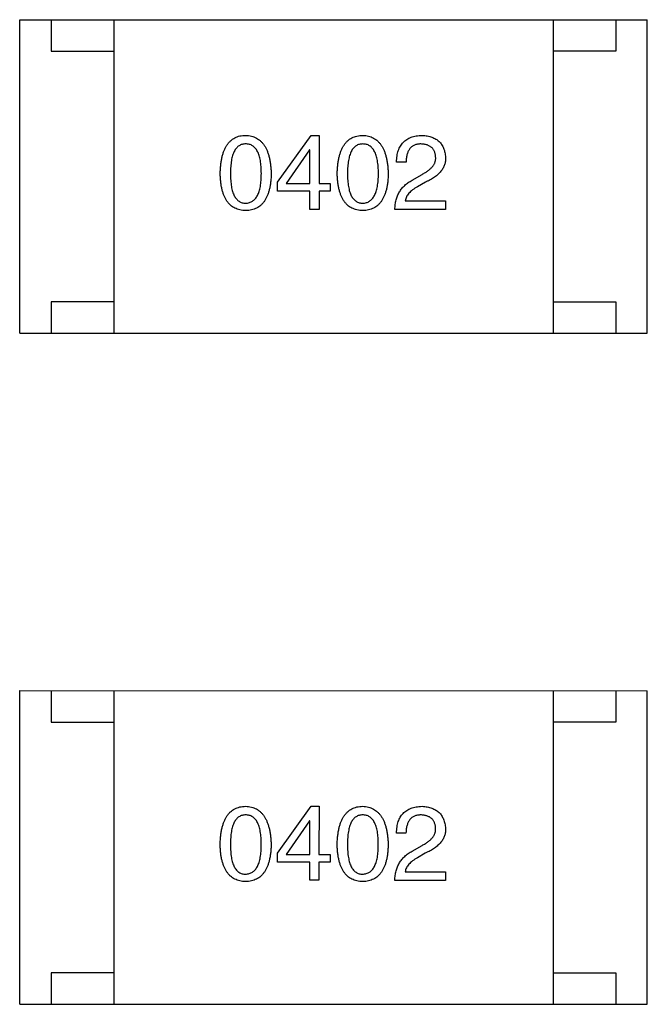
# Model space of a CAD drawing. Header units: millimetres. Extents: x 344 to 667, y 229 to 335.
# Tile 137 of 206: x 600.62 to 601.62, y 285.16 to 286.73. Entities that reach past the tile are written whole.
import ezdxf

# ---------------------------------------------------------------- set-up
doc = ezdxf.new("R2010")
doc.units = ezdxf.units.MM
doc.header["$LTSCALE"] = 0.5
doc.layers.get('0').update_dxf_attribs({"linetype": 'CONTINUOUS'})

msp = doc.modelspace()

# ---------------------------------------------------------------- linework, layer by layer
at = {"linetype": 'Continuous'}
for p, q in [((600.6152, 286.2279), (600.6153, 286.7279)), ((600.6153, 286.7279), (601.6153, 286.7278)), ((600.6653, 286.7279), (600.6653, 286.6779)), ((600.7653, 286.7279), (600.7652, 286.2279)), ((601.4653, 286.7278), (601.4652, 286.2278)), ((601.5653, 286.7278), (601.5653, 286.6778)), ((601.6152, 286.2278), (601.6153, 286.7278)), ((600.6653, 286.6779), (600.7653, 286.6779)), ((601.5653, 286.6778), (601.4653, 286.6778)), ((601.0259, 286.4688), (601.0797, 286.5435)), ((601.0797, 286.5435), (601.0921, 286.5435)), ((601.0921, 286.5435), (601.0921, 286.4668)), ((601.0771, 286.5206), (601.0397, 286.4668)), ((601.0777, 286.5206), (601.0771, 286.5206)), ((601.0777, 286.4668), (601.0777, 286.5206)), ((601.2308, 286.5009), (601.2157, 286.5009)), ((601.0259, 286.4544), (601.0259, 286.4688)), ((601.2406, 286.472), (601.2564, 286.4812)), ((601.2616, 286.4688), (601.2492, 286.4616)), ((601.0777, 286.4544), (601.0259, 286.4544)), ((601.0397, 286.4668), (601.0777, 286.4668)), ((601.0777, 286.4255), (601.0777, 286.4544)), ((601.0921, 286.4668), (601.1098, 286.4668)), ((601.0921, 286.4544), (601.0921, 286.4255)), ((601.1098, 286.4544), (601.0921, 286.4544)), ((601.1098, 286.4668), (601.1098, 286.4544)), ((601.2295, 286.4393), (601.2937, 286.4393)), ((601.2937, 286.4393), (601.2937, 286.4255)), ((601.0921, 286.4255), (601.0777, 286.4255)), ((601.2937, 286.4255), (601.2131, 286.4255)), ((600.6652, 286.2779), (600.6652, 286.2279)), ((600.7652, 286.2779), (600.6652, 286.2779)), ((601.4652, 286.2778), (601.5652, 286.2778)), ((601.5652, 286.2778), (601.5652, 286.2278)), ((600.6152, 286.2279), (601.6152, 286.2278)), ((600.6151, 285.158), (600.6152, 285.658)), ((600.6152, 285.658), (601.6152, 285.6579)), ((600.6652, 285.658), (600.6652, 285.608)), ((600.7652, 285.6579), (600.7651, 285.1579)), ((601.4652, 285.6579), (601.4651, 285.1579)), ((601.5652, 285.6579), (601.5652, 285.6079)), ((601.6151, 285.1579), (601.6152, 285.6579)), ((600.6652, 285.608), (600.7652, 285.6079)), ((601.5652, 285.6079), (601.4652, 285.6079)), ((601.0258, 285.3988), (601.0796, 285.4736)), ((601.0796, 285.4736), (601.0921, 285.4736)), ((601.0921, 285.4736), (601.092, 285.3969)), ((601.077, 285.4506), (601.0396, 285.3969)), ((601.0776, 285.4506), (601.077, 285.4506)), ((601.0776, 285.3969), (601.0776, 285.4506)), ((601.2307, 285.431), (601.2156, 285.431)), ((601.2405, 285.4021), (601.2563, 285.4113)), ((601.0258, 285.3844), (601.0258, 285.3988)), ((601.0396, 285.3969), (601.0776, 285.3969)), ((601.092, 285.3969), (601.1098, 285.3969)), ((601.1098, 285.3969), (601.1098, 285.3844)), ((601.2615, 285.3988), (601.2491, 285.3916)), ((601.0776, 285.3844), (601.0258, 285.3844)), ((601.0776, 285.3556), (601.0776, 285.3844)), ((601.092, 285.3844), (601.092, 285.3556)), ((601.1098, 285.3844), (601.092, 285.3844)), ((601.2294, 285.3693), (601.2936, 285.3693)), ((601.2936, 285.3693), (601.2936, 285.3555)), ((601.092, 285.3556), (601.0776, 285.3556)), ((601.2936, 285.3555), (601.213, 285.3555)), ((600.6651, 285.208), (600.6651, 285.158)), ((600.7651, 285.2079), (600.6651, 285.208)), ((601.4651, 285.2079), (601.5651, 285.2079)), ((601.5651, 285.2079), (601.5651, 285.1579)), ((600.6151, 285.158), (601.6151, 285.1579))]:
    msp.add_line(p, q, dxfattribs=at)
for points, knots in [([(600.9346, 286.4826), (600.9347, 286.485), (600.9349, 286.4897), (600.9355, 286.4966), (600.9364, 286.503), (600.9376, 286.5089), (600.939, 286.5144), (600.9409, 286.5193), (600.9429, 286.5239), (600.9453, 286.528), (600.948, 286.5316), (600.951, 286.5347), (600.9543, 286.5374), (600.958, 286.5396), (600.9619, 286.5413), (600.9661, 286.5426), (600.9706, 286.5433), (600.9737, 286.5435), (600.9753, 286.5435)], [0, 0, 0, 0, 0.088823, 0.172287, 0.250296, 0.323438, 0.392244, 0.456221, 0.516635, 0.573871, 0.628, 0.680335, 0.731489, 0.782557, 0.834044, 0.886738, 0.942089, 1, 1, 1, 1]), ([(600.9753, 286.5435), (600.9768, 286.5435), (600.9799, 286.5433), (600.9843, 286.5424), (600.9885, 286.5411), (600.9924, 286.5393), (600.9959, 286.5371), (600.9992, 286.5344), (601.0022, 286.5312), (601.0049, 286.5276), (601.0073, 286.5236), (601.0094, 286.519), (601.0112, 286.5141), (601.0127, 286.5086), (601.014, 286.5028), (601.0149, 286.4964), (601.0156, 286.4897), (601.0158, 286.485), (601.0159, 286.4826)], [0, 0, 0, 0, 0.057415, 0.112361, 0.16496, 0.216437, 0.267441, 0.318839, 0.371478, 0.426325, 0.483626, 0.544235, 0.608673, 0.677374, 0.750405, 0.828394, 0.911525, 1, 1, 1, 1]), ([(601.1211, 286.4826), (601.1212, 286.485), (601.1214, 286.4897), (601.122, 286.4966), (601.1229, 286.503), (601.1241, 286.5089), (601.1256, 286.5143), (601.1274, 286.5193), (601.1295, 286.5239), (601.1319, 286.5279), (601.1345, 286.5316), (601.1375, 286.5347), (601.1409, 286.5374), (601.1445, 286.5396), (601.1484, 286.5413), (601.1526, 286.5425), (601.1571, 286.5433), (601.1602, 286.5435), (601.1618, 286.5435)], [0, 0, 0, 0, 0.088823, 0.172287, 0.250296, 0.323438, 0.392244, 0.456221, 0.516635, 0.573871, 0.628, 0.680335, 0.731489, 0.782557, 0.834044, 0.886738, 0.942089, 1, 1, 1, 1]), ([(601.1618, 286.5435), (601.1634, 286.5434), (601.1664, 286.5433), (601.1709, 286.5424), (601.175, 286.5411), (601.1789, 286.5393), (601.1825, 286.5371), (601.1857, 286.5344), (601.1887, 286.5312), (601.1914, 286.5276), (601.1938, 286.5235), (601.1959, 286.519), (601.1977, 286.5141), (601.1993, 286.5086), (601.2005, 286.5027), (601.2015, 286.4964), (601.2021, 286.4896), (601.2023, 286.485), (601.2025, 286.4825)], [0, 0, 0, 0, 0.057415, 0.112361, 0.16496, 0.216437, 0.267441, 0.318839, 0.371478, 0.426325, 0.483626, 0.544235, 0.608673, 0.677374, 0.750405, 0.828394, 0.911525, 1, 1, 1, 1]), ([(601.2157, 286.5009), (601.2158, 286.5026), (601.2159, 286.5058), (601.2164, 286.5105), (601.2173, 286.5149), (601.2184, 286.519), (601.2199, 286.5228), (601.2217, 286.5263), (601.2238, 286.5294), (601.2262, 286.5323), (601.2289, 286.5348), (601.2319, 286.537), (601.2352, 286.5389), (601.2389, 286.5404), (601.2428, 286.5417), (601.2471, 286.5426), (601.2516, 286.5433), (601.2548, 286.5434), (601.2564, 286.5435)], [0, 0, 0, 0, 0.074935, 0.145873, 0.212498, 0.27598, 0.33603, 0.394042, 0.450372, 0.505546, 0.560812, 0.616481, 0.673265, 0.732328, 0.7938, 0.858943, 0.92718, 1, 1, 1, 1]), ([(601.2564, 286.5435), (601.2578, 286.5434), (601.2606, 286.5432), (601.2646, 286.5426), (601.2684, 286.5417), (601.272, 286.5407), (601.2752, 286.5393), (601.2782, 286.5377), (601.281, 286.5358), (601.2835, 286.5337), (601.2857, 286.5314), (601.2876, 286.5288), (601.2893, 286.5259), (601.2907, 286.5228), (601.2919, 286.5195), (601.2928, 286.5159), (601.2934, 286.5121), (601.2936, 286.5095), (601.2937, 286.5081)], [0, 0, 0, 0, 0.074847, 0.14558, 0.212628, 0.276599, 0.337792, 0.396608, 0.453638, 0.509854, 0.565589, 0.621545, 0.678777, 0.737222, 0.798388, 0.862259, 0.929312, 1, 1, 1, 1]), ([(600.9753, 286.5298), (600.9743, 286.5297), (600.9724, 286.5297), (600.9696, 286.5291), (600.967, 286.5282), (600.9646, 286.5269), (600.9624, 286.5252), (600.9604, 286.5232), (600.9586, 286.5207), (600.957, 286.5179), (600.9556, 286.5148), (600.9543, 286.5113), (600.9533, 286.5074), (600.9524, 286.5031), (600.9518, 286.4985), (600.9514, 286.4935), (600.9511, 286.4882), (600.951, 286.4845), (600.951, 286.4826)], [0, 0, 0, 0, 0.049764, 0.097007, 0.143217, 0.188577, 0.235116, 0.282997, 0.333719, 0.387776, 0.445989, 0.508679, 0.576563, 0.649481, 0.728235, 0.812722, 0.903548, 1, 1, 1, 1]), ([(601.0002, 286.4826), (601.0002, 286.4845), (601.0001, 286.4882), (600.9998, 286.4935), (600.9994, 286.4985), (600.9987, 286.5031), (600.9978, 286.5074), (600.9968, 286.5113), (600.9955, 286.5148), (600.9941, 286.5179), (600.9924, 286.5207), (600.9905, 286.5232), (600.9885, 286.5252), (600.9862, 286.5269), (600.9838, 286.5282), (600.9811, 286.5291), (600.9782, 286.5297), (600.9763, 286.5297), (600.9753, 286.5298)], [0, 0, 0, 0, 0.095719, 0.185854, 0.269738, 0.347952, 0.420315, 0.487894, 0.550245, 0.608186, 0.662454, 0.713283, 0.761375, 0.808209, 0.854301, 0.901312, 0.949396, 1, 1, 1, 1]), ([(601.1618, 286.5298), (601.1608, 286.5297), (601.1589, 286.5296), (601.1561, 286.5291), (601.1535, 286.5282), (601.1511, 286.5269), (601.1489, 286.5252), (601.1469, 286.5231), (601.1451, 286.5207), (601.1435, 286.5179), (601.1421, 286.5148), (601.1408, 286.5112), (601.1399, 286.5074), (601.139, 286.5031), (601.1383, 286.4985), (601.1379, 286.4935), (601.1376, 286.4881), (601.1375, 286.4845), (601.1375, 286.4825)], [0, 0, 0, 0, 0.049764, 0.097007, 0.143217, 0.188577, 0.235116, 0.282997, 0.333719, 0.387776, 0.445989, 0.508679, 0.576563, 0.649481, 0.728235, 0.812722, 0.903548, 1, 1, 1, 1]), ([(601.1867, 286.4825), (601.1867, 286.4844), (601.1867, 286.4881), (601.1864, 286.4935), (601.1859, 286.4985), (601.1852, 286.5031), (601.1843, 286.5074), (601.1833, 286.5112), (601.182, 286.5148), (601.1806, 286.5179), (601.1789, 286.5207), (601.1771, 286.5231), (601.175, 286.5252), (601.1728, 286.5269), (601.1703, 286.5282), (601.1676, 286.5291), (601.1648, 286.5296), (601.1628, 286.5297), (601.1618, 286.5298)], [0, 0, 0, 0, 0.095719, 0.185854, 0.269738, 0.347952, 0.420315, 0.487894, 0.550245, 0.608186, 0.662454, 0.713283, 0.761375, 0.808209, 0.854301, 0.901312, 0.949396, 1, 1, 1, 1]), ([(601.2544, 286.5298), (601.2535, 286.5297), (601.2517, 286.5297), (601.249, 286.5293), (601.2466, 286.5288), (601.2443, 286.528), (601.2422, 286.527), (601.2403, 286.5257), (601.2385, 286.5243), (601.237, 286.5225), (601.2356, 286.5206), (601.2343, 286.5185), (601.2334, 286.5161), (601.2325, 286.5135), (601.2318, 286.5107), (601.2313, 286.5076), (601.2309, 286.5043), (601.2308, 286.5021), (601.2308, 286.5009)], [0, 0, 0, 0, 0.065945, 0.127767, 0.186553, 0.242898, 0.297728, 0.351599, 0.404854, 0.459191, 0.515338, 0.573322, 0.634405, 0.698538, 0.767039, 0.84022, 0.917406, 1, 1, 1, 1]), ([(601.278, 286.5088), (601.2779, 286.5096), (601.2778, 286.5112), (601.2774, 286.5135), (601.2768, 286.5157), (601.2761, 286.5177), (601.2752, 286.5196), (601.2741, 286.5213), (601.2729, 286.5228), (601.2715, 286.5242), (601.2699, 286.5254), (601.2682, 286.5265), (601.2663, 286.5275), (601.2642, 286.5282), (601.262, 286.5288), (601.2596, 286.5293), (601.2571, 286.5296), (601.2553, 286.5297), (601.2544, 286.5298)], [0, 0, 0, 0, 0.069456, 0.136175, 0.198596, 0.258993, 0.316838, 0.37342, 0.428889, 0.48454, 0.540119, 0.597644, 0.65702, 0.718534, 0.783117, 0.851564, 0.923888, 1, 1, 1, 1]), ([(601.2564, 286.4812), (601.2573, 286.4817), (601.2591, 286.4827), (601.2617, 286.4842), (601.2641, 286.4858), (601.2663, 286.4873), (601.2683, 286.489), (601.2702, 286.4906), (601.2718, 286.4922), (601.2732, 286.494), (601.2745, 286.4957), (601.2756, 286.4975), (601.2765, 286.4993), (601.2772, 286.5011), (601.2777, 286.503), (601.278, 286.5049), (601.2781, 286.5068), (601.278, 286.5081), (601.278, 286.5088)], [0, 0, 0, 0, 0.084365, 0.165386, 0.24176, 0.314729, 0.38433, 0.449952, 0.513164, 0.5734, 0.630824, 0.68644, 0.740136, 0.792605, 0.844515, 0.896112, 0.947763, 1, 1, 1, 1]), ([(601.2937, 286.5081), (601.2938, 286.5071), (601.2938, 286.5051), (601.2936, 286.5022), (601.2931, 286.4993), (601.2923, 286.4965), (601.2912, 286.4938), (601.2899, 286.4912), (601.2883, 286.4886), (601.2864, 286.4861), (601.2842, 286.4837), (601.2818, 286.4813), (601.2791, 286.479), (601.2761, 286.4768), (601.2729, 286.4747), (601.2694, 286.4726), (601.2656, 286.4706), (601.263, 286.4694), (601.2616, 286.4688)], [0, 0, 0, 0, 0.055083, 0.109453, 0.162685, 0.21614, 0.26961, 0.324284, 0.380202, 0.437433, 0.497084, 0.559152, 0.624288, 0.692446, 0.763862, 0.838743, 0.917269, 1, 1, 1, 1]), ([(600.9753, 286.4235), (600.9737, 286.4236), (600.9706, 286.4238), (600.9661, 286.4245), (600.9619, 286.4257), (600.958, 286.4274), (600.9543, 286.4295), (600.951, 286.4321), (600.948, 286.4351), (600.9453, 286.4386), (600.9429, 286.4426), (600.9409, 286.447), (600.9391, 286.4518), (600.9376, 286.4571), (600.9363, 286.4628), (600.9355, 286.469), (600.9349, 286.4756), (600.9347, 286.4802), (600.9346, 286.4826)], [0, 0, 0, 0, 0.059135, 0.115606, 0.169241, 0.221578, 0.273261, 0.324749, 0.377329, 0.431642, 0.488541, 0.548597, 0.612232, 0.680174, 0.752504, 0.829777, 0.912307, 1, 1, 1, 1]), ([(600.951, 286.4826), (600.951, 286.4807), (600.9511, 286.477), (600.9514, 286.4716), (600.9518, 286.4666), (600.9524, 286.462), (600.9533, 286.4578), (600.9543, 286.4539), (600.9556, 286.4504), (600.957, 286.4472), (600.9586, 286.4444), (600.9604, 286.442), (600.9624, 286.4399), (600.9646, 286.4383), (600.967, 286.4369), (600.9696, 286.436), (600.9724, 286.4355), (600.9743, 286.4354), (600.9753, 286.4354)], [0, 0, 0, 0, 0.096457, 0.187288, 0.27178, 0.350132, 0.423455, 0.491343, 0.554037, 0.612253, 0.666313, 0.717038, 0.764921, 0.811214, 0.856775, 0.902988, 0.950234, 1, 1, 1, 1]), ([(600.9753, 286.4354), (600.9763, 286.4354), (600.9782, 286.4355), (600.9811, 286.4362), (600.9838, 286.4372), (600.9862, 286.4385), (600.9885, 286.4402), (600.9905, 286.4423), (600.9924, 286.4447), (600.994, 286.4475), (600.9955, 286.4507), (600.9968, 286.4542), (600.9978, 286.458), (600.9987, 286.4623), (600.9994, 286.4668), (600.9998, 286.4718), (601.0001, 286.477), (601.0002, 286.4807), (601.0002, 286.4826)], [0, 0, 0, 0, 0.050879, 0.099377, 0.146973, 0.193618, 0.240619, 0.289461, 0.34047, 0.395283, 0.453059, 0.515633, 0.582666, 0.655287, 0.732971, 0.815933, 0.905166, 1, 1, 1, 1]), ([(601.0159, 286.4826), (601.0158, 286.4802), (601.0157, 286.4756), (601.0151, 286.469), (601.0142, 286.4628), (601.013, 286.4571), (601.0115, 286.4518), (601.0097, 286.447), (601.0076, 286.4426), (601.0052, 286.4386), (601.0025, 286.4351), (600.9995, 286.4321), (600.9962, 286.4295), (600.9926, 286.4274), (600.9887, 286.4257), (600.9845, 286.4245), (600.98, 286.4238), (600.9769, 286.4236), (600.9753, 286.4235)], [0, 0, 0, 0, 0.08769, 0.170218, 0.24749, 0.319818, 0.387758, 0.451391, 0.511445, 0.568185, 0.622681, 0.67526, 0.726746, 0.778428, 0.830764, 0.884397, 0.940866, 1, 1, 1, 1]), ([(601.1618, 286.4235), (601.1602, 286.4236), (601.1571, 286.4237), (601.1526, 286.4245), (601.1484, 286.4257), (601.1445, 286.4274), (601.1409, 286.4295), (601.1375, 286.4321), (601.1345, 286.4351), (601.1319, 286.4386), (601.1294, 286.4426), (601.1274, 286.447), (601.1256, 286.4518), (601.1241, 286.4571), (601.1229, 286.4628), (601.122, 286.469), (601.1214, 286.4756), (601.1212, 286.4802), (601.1211, 286.4826)], [0, 0, 0, 0, 0.059135, 0.115606, 0.169241, 0.221578, 0.273261, 0.324749, 0.377329, 0.431642, 0.488541, 0.548597, 0.612232, 0.680174, 0.752504, 0.829777, 0.912307, 1, 1, 1, 1]), ([(601.1375, 286.4825), (601.1375, 286.4806), (601.1376, 286.477), (601.1379, 286.4716), (601.1383, 286.4666), (601.139, 286.462), (601.1399, 286.4578), (601.1408, 286.4539), (601.1421, 286.4503), (601.1435, 286.4472), (601.1451, 286.4444), (601.1469, 286.442), (601.1489, 286.4399), (601.1511, 286.4383), (601.1535, 286.4369), (601.1561, 286.436), (601.1589, 286.4355), (601.1608, 286.4354), (601.1618, 286.4353)], [0, 0, 0, 0, 0.096457, 0.187288, 0.27178, 0.350132, 0.423455, 0.491343, 0.554037, 0.612253, 0.666313, 0.717038, 0.764921, 0.811214, 0.856775, 0.902988, 0.950234, 1, 1, 1, 1]), ([(601.1618, 286.4353), (601.1628, 286.4354), (601.1648, 286.4355), (601.1676, 286.4361), (601.1703, 286.4371), (601.1727, 286.4385), (601.175, 286.4402), (601.177, 286.4423), (601.1789, 286.4447), (601.1806, 286.4475), (601.182, 286.4507), (601.1833, 286.4542), (601.1844, 286.458), (601.1852, 286.4622), (601.1859, 286.4668), (601.1864, 286.4717), (601.1867, 286.477), (601.1867, 286.4807), (601.1867, 286.4825)], [0, 0, 0, 0, 0.050879, 0.099377, 0.146973, 0.193618, 0.240619, 0.289461, 0.34047, 0.395283, 0.453059, 0.515633, 0.582666, 0.655287, 0.732971, 0.815933, 0.905166, 1, 1, 1, 1]), ([(601.2025, 286.4825), (601.2024, 286.4802), (601.2022, 286.4756), (601.2016, 286.469), (601.2007, 286.4628), (601.1995, 286.4571), (601.198, 286.4518), (601.1962, 286.447), (601.1941, 286.4426), (601.1917, 286.4386), (601.189, 286.4351), (601.186, 286.4321), (601.1827, 286.4295), (601.1791, 286.4274), (601.1752, 286.4257), (601.171, 286.4245), (601.1665, 286.4237), (601.1634, 286.4236), (601.1618, 286.4235)], [0, 0, 0, 0, 0.08769, 0.170218, 0.24749, 0.319818, 0.387758, 0.451391, 0.511445, 0.568185, 0.622681, 0.67526, 0.726746, 0.778428, 0.830764, 0.884397, 0.940866, 1, 1, 1, 1]), ([(601.2131, 286.4255), (601.2131, 286.4268), (601.2132, 286.4294), (601.2136, 286.4332), (601.2142, 286.4369), (601.215, 286.4404), (601.216, 286.4438), (601.2172, 286.4471), (601.2186, 286.4502), (601.2203, 286.4532), (601.2221, 286.4561), (601.2241, 286.4588), (601.2264, 286.4614), (601.2288, 286.4638), (601.2315, 286.4661), (601.2343, 286.4682), (601.2374, 286.4702), (601.2395, 286.4714), (601.2406, 286.472)], [0, 0, 0, 0, 0.069512, 0.136307, 0.201431, 0.265186, 0.327322, 0.388242, 0.448098, 0.507757, 0.566952, 0.626243, 0.686026, 0.745963, 0.807549, 0.869906, 0.934172, 1, 1, 1, 1]), ([(601.2492, 286.4616), (601.2477, 286.4607), (601.245, 286.4592), (601.2413, 286.4566), (601.2381, 286.4539), (601.2354, 286.4512), (601.2331, 286.4483), (601.2314, 286.4454), (601.2301, 286.4424), (601.2297, 286.4403), (601.2295, 286.4393)], [0, 0, 0, 0, 0.158292, 0.304606, 0.440272, 0.565336, 0.681745, 0.791834, 0.896966, 1, 1, 1, 1]), ([(600.9345, 285.4126), (600.9346, 285.4151), (600.9348, 285.4198), (600.9354, 285.4266), (600.9363, 285.433), (600.9375, 285.4389), (600.939, 285.4444), (600.9408, 285.4494), (600.9428, 285.4539), (600.9452, 285.458), (600.9479, 285.4616), (600.9509, 285.4648), (600.9542, 285.4674), (600.9579, 285.4696), (600.9618, 285.4713), (600.966, 285.4726), (600.9705, 285.4734), (600.9736, 285.4735), (600.9752, 285.4736)], [0, 0, 0, 0, 0.088823, 0.172287, 0.250296, 0.323438, 0.392244, 0.456221, 0.516635, 0.573871, 0.628, 0.680335, 0.731489, 0.782557, 0.834044, 0.886738, 0.942089, 1, 1, 1, 1]), ([(600.9752, 285.4736), (600.9768, 285.4735), (600.9798, 285.4733), (600.9843, 285.4725), (600.9884, 285.4711), (600.9923, 285.4694), (600.9958, 285.4672), (600.9991, 285.4645), (601.0021, 285.4613), (601.0048, 285.4577), (601.0072, 285.4536), (601.0093, 285.4491), (601.0111, 285.4441), (601.0127, 285.4387), (601.0139, 285.4328), (601.0148, 285.4265), (601.0155, 285.4197), (601.0157, 285.415), (601.0158, 285.4126)], [0, 0, 0, 0, 0.057415, 0.112361, 0.16496, 0.216437, 0.267441, 0.318839, 0.371478, 0.426325, 0.483626, 0.544235, 0.608673, 0.677374, 0.750405, 0.828394, 0.911525, 1, 1, 1, 1]), ([(601.121, 285.4126), (601.1211, 285.415), (601.1213, 285.4198), (601.1219, 285.4266), (601.1228, 285.433), (601.124, 285.4389), (601.1255, 285.4444), (601.1273, 285.4494), (601.1294, 285.4539), (601.1318, 285.458), (601.1345, 285.4616), (601.1375, 285.4647), (601.1408, 285.4674), (601.1444, 285.4696), (601.1483, 285.4713), (601.1525, 285.4726), (601.157, 285.4734), (601.1601, 285.4735), (601.1617, 285.4736)], [0, 0, 0, 0, 0.088823, 0.172287, 0.250296, 0.323438, 0.392244, 0.456221, 0.516635, 0.573871, 0.628, 0.680335, 0.731489, 0.782557, 0.834044, 0.886738, 0.942089, 1, 1, 1, 1]), ([(601.1617, 285.4736), (601.1633, 285.4735), (601.1663, 285.4733), (601.1708, 285.4724), (601.1749, 285.4711), (601.1788, 285.4694), (601.1824, 285.4671), (601.1856, 285.4644), (601.1886, 285.4613), (601.1913, 285.4577), (601.1937, 285.4536), (601.1958, 285.4491), (601.1977, 285.4441), (601.1992, 285.4387), (601.2004, 285.4328), (601.2014, 285.4265), (601.202, 285.4197), (601.2023, 285.415), (601.2024, 285.4126)], [0, 0, 0, 0, 0.057415, 0.112361, 0.16496, 0.216437, 0.267441, 0.318839, 0.371478, 0.426325, 0.483626, 0.544235, 0.608673, 0.677374, 0.750405, 0.828394, 0.911525, 1, 1, 1, 1]), ([(601.2156, 285.431), (601.2157, 285.4326), (601.2158, 285.4359), (601.2163, 285.4406), (601.2172, 285.445), (601.2183, 285.4491), (601.2198, 285.4528), (601.2216, 285.4563), (601.2237, 285.4595), (601.2261, 285.4623), (601.2288, 285.4649), (601.2318, 285.467), (601.2351, 285.4689), (601.2388, 285.4705), (601.2427, 285.4718), (601.247, 285.4727), (601.2515, 285.4733), (601.2547, 285.4735), (601.2563, 285.4736)], [0, 0, 0, 0, 0.074935, 0.145873, 0.212498, 0.27598, 0.33603, 0.394042, 0.450372, 0.505546, 0.560812, 0.616481, 0.673265, 0.732328, 0.7938, 0.858943, 0.92718, 1, 1, 1, 1]), ([(601.2563, 285.4736), (601.2577, 285.4735), (601.2605, 285.4733), (601.2646, 285.4727), (601.2683, 285.4718), (601.2719, 285.4707), (601.2751, 285.4693), (601.2781, 285.4677), (601.2809, 285.4659), (601.2834, 285.4638), (601.2856, 285.4614), (601.2876, 285.4588), (601.2892, 285.456), (601.2906, 285.4529), (601.2918, 285.4496), (601.2927, 285.446), (601.2933, 285.4422), (601.2935, 285.4395), (601.2937, 285.4382)], [0, 0, 0, 0, 0.074847, 0.14558, 0.212628, 0.276599, 0.337792, 0.396608, 0.453638, 0.509854, 0.565589, 0.621545, 0.678777, 0.737222, 0.798388, 0.862259, 0.929312, 1, 1, 1, 1]), ([(600.9752, 285.4598), (600.9742, 285.4598), (600.9723, 285.4597), (600.9695, 285.4592), (600.9669, 285.4583), (600.9645, 285.4569), (600.9623, 285.4552), (600.9603, 285.4532), (600.9585, 285.4508), (600.9569, 285.448), (600.9555, 285.4448), (600.9542, 285.4413), (600.9533, 285.4374), (600.9524, 285.4332), (600.9517, 285.4286), (600.9513, 285.4236), (600.951, 285.4182), (600.9509, 285.4145), (600.9509, 285.4126)], [0, 0, 0, 0, 0.049764, 0.097007, 0.143217, 0.188577, 0.235116, 0.282997, 0.333719, 0.387776, 0.445989, 0.508679, 0.576563, 0.649481, 0.728235, 0.812722, 0.903548, 1, 1, 1, 1]), ([(601.0001, 285.4126), (601.0001, 285.4145), (601, 285.4182), (600.9998, 285.4236), (600.9993, 285.4286), (600.9986, 285.4332), (600.9977, 285.4374), (600.9967, 285.4413), (600.9954, 285.4448), (600.994, 285.448), (600.9923, 285.4508), (600.9905, 285.4532), (600.9884, 285.4552), (600.9861, 285.4569), (600.9837, 285.4582), (600.981, 285.4592), (600.9782, 285.4597), (600.9762, 285.4598), (600.9752, 285.4598)], [0, 0, 0, 0, 0.095719, 0.185854, 0.269738, 0.347952, 0.420315, 0.487894, 0.550245, 0.608186, 0.662454, 0.713283, 0.761375, 0.808209, 0.854301, 0.901312, 0.949396, 1, 1, 1, 1]), ([(601.1617, 285.4598), (601.1607, 285.4598), (601.1588, 285.4597), (601.156, 285.4592), (601.1534, 285.4582), (601.151, 285.4569), (601.1488, 285.4552), (601.1468, 285.4532), (601.145, 285.4508), (601.1434, 285.448), (601.142, 285.4448), (601.1408, 285.4413), (601.1398, 285.4374), (601.1389, 285.4332), (601.1382, 285.4285), (601.1378, 285.4236), (601.1375, 285.4182), (601.1375, 285.4145), (601.1374, 285.4126)], [0, 0, 0, 0, 0.049764, 0.097007, 0.143217, 0.188577, 0.235116, 0.282997, 0.333719, 0.387776, 0.445989, 0.508679, 0.576563, 0.649481, 0.728235, 0.812722, 0.903548, 1, 1, 1, 1]), ([(601.1866, 285.4126), (601.1866, 285.4145), (601.1866, 285.4182), (601.1863, 285.4236), (601.1858, 285.4285), (601.1851, 285.4332), (601.1843, 285.4374), (601.1832, 285.4413), (601.1819, 285.4448), (601.1805, 285.448), (601.1788, 285.4508), (601.177, 285.4532), (601.1749, 285.4552), (601.1727, 285.4569), (601.1702, 285.4582), (601.1675, 285.4592), (601.1647, 285.4597), (601.1627, 285.4598), (601.1617, 285.4598)], [0, 0, 0, 0, 0.095719, 0.185854, 0.269738, 0.347952, 0.420315, 0.487894, 0.550245, 0.608186, 0.662454, 0.713283, 0.761375, 0.808209, 0.854301, 0.901312, 0.949396, 1, 1, 1, 1]), ([(601.2543, 285.4598), (601.2534, 285.4598), (601.2516, 285.4597), (601.249, 285.4594), (601.2465, 285.4588), (601.2442, 285.4581), (601.2421, 285.457), (601.2402, 285.4558), (601.2385, 285.4543), (601.2369, 285.4526), (601.2355, 285.4507), (601.2343, 285.4485), (601.2333, 285.4461), (601.2324, 285.4435), (601.2317, 285.4407), (601.2312, 285.4377), (601.2308, 285.4344), (601.2307, 285.4321), (601.2307, 285.431)], [0, 0, 0, 0, 0.065945, 0.127767, 0.186553, 0.242898, 0.297728, 0.351599, 0.404854, 0.459191, 0.515338, 0.573322, 0.634405, 0.698538, 0.767039, 0.84022, 0.917406, 1, 1, 1, 1]), ([(601.2779, 285.4388), (601.2778, 285.4396), (601.2777, 285.4412), (601.2773, 285.4436), (601.2767, 285.4457), (601.276, 285.4477), (601.2751, 285.4496), (601.274, 285.4513), (601.2728, 285.4529), (601.2714, 285.4543), (601.2698, 285.4555), (601.2681, 285.4566), (601.2662, 285.4575), (601.2641, 285.4583), (601.2619, 285.4589), (601.2595, 285.4594), (601.257, 285.4597), (601.2552, 285.4598), (601.2543, 285.4598)], [0, 0, 0, 0, 0.069456, 0.136175, 0.198596, 0.258993, 0.316838, 0.37342, 0.428889, 0.48454, 0.540119, 0.597644, 0.65702, 0.718534, 0.783117, 0.851564, 0.923888, 1, 1, 1, 1]), ([(601.2563, 285.4113), (601.2572, 285.4118), (601.259, 285.4127), (601.2616, 285.4142), (601.264, 285.4158), (601.2662, 285.4174), (601.2682, 285.419), (601.2701, 285.4206), (601.2717, 285.4223), (601.2731, 285.424), (601.2744, 285.4258), (601.2755, 285.4275), (601.2764, 285.4293), (601.2771, 285.4312), (601.2776, 285.4331), (601.2779, 285.435), (601.278, 285.4369), (601.278, 285.4382), (601.2779, 285.4388)], [0, 0, 0, 0, 0.084365, 0.165386, 0.24176, 0.314729, 0.38433, 0.449952, 0.513164, 0.5734, 0.630824, 0.68644, 0.740136, 0.792605, 0.844515, 0.896112, 0.947763, 1, 1, 1, 1]), ([(601.2937, 285.4382), (601.2937, 285.4372), (601.2937, 285.4352), (601.2935, 285.4323), (601.293, 285.4294), (601.2922, 285.4266), (601.2911, 285.4239), (601.2898, 285.4212), (601.2882, 285.4186), (601.2863, 285.4162), (601.2841, 285.4137), (601.2817, 285.4114), (601.279, 285.4091), (601.276, 285.4069), (601.2728, 285.4047), (601.2693, 285.4027), (601.2655, 285.4007), (601.2629, 285.3994), (601.2615, 285.3988)], [0, 0, 0, 0, 0.055083, 0.109453, 0.162685, 0.21614, 0.26961, 0.324284, 0.380202, 0.437433, 0.497084, 0.559152, 0.624288, 0.692446, 0.763862, 0.838743, 0.917269, 1, 1, 1, 1]), ([(600.9752, 285.3536), (600.9736, 285.3537), (600.9705, 285.3538), (600.966, 285.3546), (600.9618, 285.3558), (600.9579, 285.3574), (600.9542, 285.3596), (600.9509, 285.3622), (600.9479, 285.3652), (600.9453, 285.3687), (600.9428, 285.3726), (600.9408, 285.377), (600.939, 285.3819), (600.9375, 285.3871), (600.9363, 285.3929), (600.9354, 285.3991), (600.9348, 285.4057), (600.9346, 285.4103), (600.9345, 285.4126)], [0, 0, 0, 0, 0.059135, 0.115606, 0.169241, 0.221578, 0.273261, 0.324749, 0.377329, 0.431642, 0.488541, 0.548597, 0.612232, 0.680174, 0.752504, 0.829777, 0.912307, 1, 1, 1, 1]), ([(600.9509, 285.4126), (600.9509, 285.4107), (600.951, 285.407), (600.9513, 285.4017), (600.9517, 285.3967), (600.9524, 285.3921), (600.9532, 285.3878), (600.9542, 285.3839), (600.9555, 285.3804), (600.9569, 285.3773), (600.9585, 285.3745), (600.9603, 285.372), (600.9623, 285.37), (600.9645, 285.3683), (600.9669, 285.367), (600.9695, 285.3661), (600.9723, 285.3655), (600.9742, 285.3654), (600.9752, 285.3654)], [0, 0, 0, 0, 0.096457, 0.187288, 0.27178, 0.350132, 0.423455, 0.491343, 0.554037, 0.612253, 0.666313, 0.717038, 0.764921, 0.811214, 0.856775, 0.902988, 0.950234, 1, 1, 1, 1]), ([(600.9752, 285.3654), (600.9762, 285.3655), (600.9782, 285.3656), (600.981, 285.3662), (600.9837, 285.3672), (600.9861, 285.3686), (600.9884, 285.3703), (600.9904, 285.3723), (600.9923, 285.3748), (600.994, 285.3776), (600.9954, 285.3807), (600.9967, 285.3842), (600.9977, 285.3881), (600.9986, 285.3923), (600.9993, 285.3969), (600.9998, 285.4018), (601, 285.4071), (601.0001, 285.4107), (601.0001, 285.4126)], [0, 0, 0, 0, 0.050879, 0.099377, 0.146973, 0.193618, 0.240619, 0.289461, 0.34047, 0.395283, 0.453059, 0.515633, 0.582666, 0.655287, 0.732971, 0.815933, 0.905166, 1, 1, 1, 1]), ([(601.0158, 285.4126), (601.0158, 285.4103), (601.0156, 285.4057), (601.015, 285.3991), (601.0141, 285.3929), (601.0129, 285.3871), (601.0114, 285.3819), (601.0096, 285.377), (601.0075, 285.3726), (601.0051, 285.3687), (601.0024, 285.3652), (600.9994, 285.3621), (600.9961, 285.3596), (600.9925, 285.3574), (600.9886, 285.3558), (600.9844, 285.3546), (600.9799, 285.3538), (600.9768, 285.3537), (600.9752, 285.3536)], [0, 0, 0, 0, 0.08769, 0.170218, 0.24749, 0.319818, 0.387758, 0.451391, 0.511445, 0.568185, 0.622681, 0.67526, 0.726746, 0.778428, 0.830764, 0.884397, 0.940866, 1, 1, 1, 1]), ([(601.1617, 285.3536), (601.1601, 285.3537), (601.157, 285.3538), (601.1525, 285.3546), (601.1483, 285.3558), (601.1444, 285.3574), (601.1408, 285.3596), (601.1375, 285.3621), (601.1344, 285.3652), (601.1318, 285.3687), (601.1294, 285.3726), (601.1273, 285.377), (601.1255, 285.3818), (601.124, 285.3871), (601.1228, 285.3929), (601.1219, 285.399), (601.1213, 285.4057), (601.1211, 285.4102), (601.121, 285.4126)], [0, 0, 0, 0, 0.059135, 0.115606, 0.169241, 0.221578, 0.273261, 0.324749, 0.377329, 0.431642, 0.488541, 0.548597, 0.612232, 0.680174, 0.752504, 0.829777, 0.912307, 1, 1, 1, 1]), ([(601.1374, 285.4126), (601.1375, 285.4107), (601.1375, 285.407), (601.1378, 285.4017), (601.1382, 285.3967), (601.1389, 285.392), (601.1398, 285.3878), (601.1408, 285.3839), (601.142, 285.3804), (601.1434, 285.3772), (601.145, 285.3744), (601.1468, 285.372), (601.1488, 285.37), (601.151, 285.3683), (601.1534, 285.367), (601.156, 285.366), (601.1588, 285.3655), (601.1607, 285.3654), (601.1617, 285.3654)], [0, 0, 0, 0, 0.096457, 0.187288, 0.27178, 0.350132, 0.423455, 0.491343, 0.554037, 0.612253, 0.666313, 0.717038, 0.764921, 0.811214, 0.856775, 0.902988, 0.950234, 1, 1, 1, 1]), ([(601.1617, 285.3654), (601.1627, 285.3655), (601.1647, 285.3656), (601.1675, 285.3662), (601.1702, 285.3672), (601.1726, 285.3685), (601.1749, 285.3702), (601.177, 285.3723), (601.1788, 285.3748), (601.1805, 285.3776), (601.1819, 285.3807), (601.1832, 285.3842), (601.1843, 285.3881), (601.1851, 285.3923), (601.1858, 285.3969), (601.1863, 285.4018), (601.1866, 285.4071), (601.1866, 285.4107), (601.1866, 285.4126)], [0, 0, 0, 0, 0.050879, 0.099377, 0.146973, 0.193618, 0.240619, 0.289461, 0.34047, 0.395283, 0.453059, 0.515633, 0.582666, 0.655287, 0.732971, 0.815933, 0.905166, 1, 1, 1, 1]), ([(601.2024, 285.4126), (601.2023, 285.4102), (601.2021, 285.4057), (601.2015, 285.399), (601.2006, 285.3929), (601.1994, 285.3871), (601.1979, 285.3818), (601.1961, 285.377), (601.194, 285.3726), (601.1917, 285.3687), (601.189, 285.3652), (601.1859, 285.3621), (601.1826, 285.3596), (601.179, 285.3574), (601.1751, 285.3558), (601.1709, 285.3545), (601.1664, 285.3538), (601.1633, 285.3537), (601.1617, 285.3536)], [0, 0, 0, 0, 0.08769, 0.170218, 0.24749, 0.319818, 0.387758, 0.451391, 0.511445, 0.568185, 0.622681, 0.67526, 0.726746, 0.778428, 0.830764, 0.884397, 0.940866, 1, 1, 1, 1]), ([(601.213, 285.3555), (601.213, 285.3569), (601.2131, 285.3595), (601.2135, 285.3633), (601.2141, 285.3669), (601.2149, 285.3705), (601.2159, 285.3739), (601.2171, 285.3772), (601.2185, 285.3803), (601.2202, 285.3833), (601.222, 285.3861), (601.224, 285.3888), (601.2263, 285.3914), (601.2287, 285.3938), (601.2314, 285.3961), (601.2342, 285.3983), (601.2373, 285.4003), (601.2394, 285.4015), (601.2405, 285.4021)], [0, 0, 0, 0, 0.069512, 0.136307, 0.201431, 0.265186, 0.327322, 0.388242, 0.448098, 0.507757, 0.566952, 0.626243, 0.686026, 0.745963, 0.807549, 0.869906, 0.934172, 1, 1, 1, 1]), ([(601.2491, 285.3916), (601.2477, 285.3908), (601.245, 285.3892), (601.2412, 285.3866), (601.238, 285.384), (601.2353, 285.3812), (601.233, 285.3784), (601.2313, 285.3755), (601.23, 285.3725), (601.2296, 285.3704), (601.2294, 285.3693)], [0, 0, 0, 0, 0.158292, 0.304606, 0.440272, 0.565336, 0.681745, 0.791834, 0.896966, 1, 1, 1, 1])]:
    msp.add_open_spline(points, degree=3, knots=knots, dxfattribs=at)

doc.saveas('drawing.dxf')
